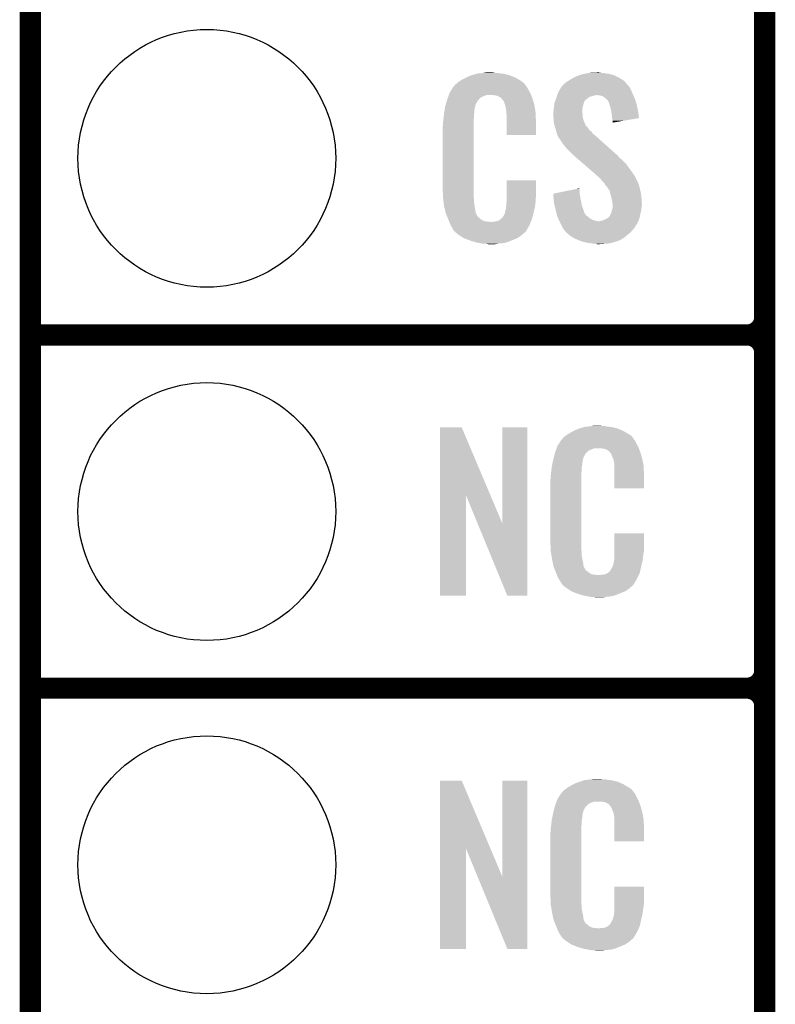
# Model space of a CAD drawing. Extents: x -1.3 to 24.2, y -3.9 to 39.2.
# Tile 4 of 21: x -1.3 to 4.1, y 6.6 to 13.7. Entities that reach past the tile are written whole.
import ezdxf

# ---------------------------------------------------------------- set-up
doc = ezdxf.new("R2010")
doc.units = 0
doc.layers.get('0').update_dxf_attribs({"linetype": 'CONTINUOUS'})
for name, color, linetype in [('GNSS_MAX_3_CLICK_V100_GKO', 9, 'CONTINUOUS'), ('GNSS_MAX_3_CLICK_V100_GTO', 11, 'CONTINUOUS'), ('GNSS_MAX_3_CLICK_V100_GTS', 8, 'CONTINUOUS')]:
    doc.layers.add(name, color=color, linetype=linetype)

# ---------------------------------------------------------------- blocks, each defined once
blk = doc.blocks.new('ROUND_22')
blk.add_circle((0, 0), 0.9271)

msp = doc.modelspace()

# ---------------------------------------------------------------- linework, layer by layer
at = {"layer": 'GNSS_MAX_3_CLICK_V100_GKO', "const_width": 0.1524}
msp.add_lwpolyline([(-1.27, -3.81), (-1.27, 36.83)], dxfattribs=at)
at = {"layer": 'GNSS_MAX_3_CLICK_V100_GTO', "const_width": 0.1524}
for points in [[(4.0132, -0.5588), (4.0132, 18.3388)], [(4.0132, 11.557), (4.0132, 13.843)], [(-1.27, 11.43), (3.8862, 11.43)], [(-1.27, 11.43), (3.8862, 11.43)], [(4.0132, 9.017), (4.0132, 11.303)], [(-1.27, 8.89), (3.8862, 8.89)], [(-1.27, 8.89), (3.8862, 8.89)], [(4.0132, 6.477), (4.0132, 8.763)]]:
    msp.add_lwpolyline(points, dxfattribs=at)
for points in [[(3.8862, 11.43, 0.4142136), (4.0132, 11.557)], [(4.0132, 11.303, 0.4142136), (3.8862, 11.43)], [(4.0132, 11.303, 0.4142136), (3.8862, 11.43)], [(3.8862, 8.89, 0.4142136), (4.0132, 9.017)], [(4.0132, 8.763, 0.4142136), (3.8862, 8.89)], [(4.0132, 8.763, 0.4142136), (3.8862, 8.89)]]:
    msp.add_lwpolyline(points, format="xyb", dxfattribs=at)
at = {"layer": 'GNSS_MAX_3_CLICK_V100_GTO'}
for points in [[(1.945642, 13.3096), (1.97612, 13.31214), (2.120902, 13.3096), (2.10058, 13.31214)], [(1.97612, 13.31214), (1.99136, 13.31468), (2.10058, 13.31214), (2.085342, 13.31468)], [(1.99136, 13.31468), (2.006602, 13.31722), (2.070102, 13.31468), (2.057402, 13.31722)], [(2.71018, 13.30706), (2.74066, 13.31214), (2.895602, 13.30706), (2.86004, 13.31214)], [(2.74066, 13.31214), (2.755902, 13.31468), (2.86004, 13.31214), (2.834638, 13.31468)], [(2.755902, 13.31468), (2.8067, 13.31722), (2.834638, 13.31468), (2.821942, 13.31722)], [(1.78816, 13.230862), (1.802674, 13.24356), (2.289264, 13.230862), (2.278382, 13.24356)], [(1.802674, 13.24356), (1.808482, 13.24864), (2.278382, 13.24356), (2.271272, 13.24864)], [(1.808482, 13.24864), (1.820458, 13.256262), (2.271272, 13.24864), (2.2606, 13.256262)], [(1.820458, 13.256262), (1.836422, 13.26642), (2.2606, 13.256262), (2.24367, 13.26642)], [(1.836422, 13.26642), (1.86182, 13.27912), (2.24367, 13.26642), (2.2225, 13.27912)], [(1.86182, 13.27912), (1.87198, 13.2842), (2.2225, 13.27912), (2.210164, 13.2842)], [(1.87198, 13.2842), (1.89484, 13.294362), (2.210164, 13.2842), (2.185486, 13.294362)], [(1.89484, 13.294362), (1.9033, 13.2969), (2.185486, 13.294362), (2.179322, 13.2969)], [(1.9033, 13.2969), (1.937172, 13.30706), (2.179322, 13.2969), (2.141222, 13.30706)], [(1.937172, 13.30706), (1.945642, 13.3096), (2.141222, 13.30706), (2.120902, 13.3096)], [(2.563916, 13.228316), (2.575564, 13.241022), (3.027682, 13.228316), (3.016036, 13.241022)], [(2.575564, 13.241022), (2.58064, 13.243562), (3.016036, 13.241022), (3.013708, 13.243562)], [(2.58064, 13.243562), (2.5908, 13.25118), (3.013708, 13.243562), (3.006726, 13.25118)], [(2.5908, 13.25118), (2.602988, 13.258798), (3.006726, 13.25118), (2.999742, 13.258798)], [(2.602988, 13.258798), (2.61112, 13.26388), (2.999742, 13.258798), (2.991484, 13.26388)], [(2.61112, 13.26388), (2.636522, 13.27912), (2.991484, 13.26388), (2.966718, 13.27912)], [(2.636522, 13.27912), (2.669542, 13.294362), (2.966718, 13.27912), (2.936236, 13.294362)], [(2.669542, 13.294362), (2.677664, 13.2969), (2.936236, 13.294362), (2.93116, 13.2969)], [(2.677664, 13.2969), (2.71018, 13.30706), (2.93116, 13.2969), (2.895602, 13.30706)], [(1.742838, 13.159738), (1.74752, 13.172442), (2.33172, 13.159738), (2.324792, 13.172442)], [(1.74752, 13.172442), (1.756484, 13.18768), (2.324792, 13.172442), (2.31648, 13.18768)], [(1.756484, 13.18768), (1.769934, 13.21054), (2.31648, 13.18768), (2.303782, 13.21054)], [(1.769934, 13.21054), (1.772926, 13.215622), (2.303782, 13.21054), (2.299972, 13.215622)], [(1.772926, 13.215622), (1.778002, 13.218164), (2.299972, 13.215622), (2.298064, 13.218164)], [(1.778002, 13.218164), (1.78003, 13.2207), (2.298064, 13.218164), (2.296162, 13.2207)], [(1.78003, 13.2207), (1.78409, 13.225776), (2.296162, 13.2207), (2.293622, 13.225776)], [(1.78409, 13.225776), (1.78816, 13.230862), (2.293622, 13.225776), (2.289264, 13.230862)], [(2.524578, 13.16482), (2.5273, 13.172442), (3.06324, 13.16482), (3.059776, 13.172442)], [(2.5273, 13.172442), (2.538136, 13.19276), (3.059776, 13.172442), (3.05054, 13.19276)], [(2.538136, 13.19276), (2.547622, 13.21054), (3.05054, 13.19276), (3.04165, 13.21054)], [(2.547622, 13.21054), (2.549946, 13.213076), (3.04165, 13.21054), (3.040382, 13.213076)], [(2.549946, 13.213076), (2.559262, 13.22324), (3.040382, 13.213076), (3.030222, 13.22324)], [(2.559262, 13.22324), (2.563916, 13.228316), (3.030222, 13.22324), (3.027682, 13.228316)], [(1.719832, 13.091158), (1.726688, 13.114018), (1.935478, 13.091158), (1.948178, 13.114018)], [(1.726688, 13.114018), (1.729738, 13.12418), (1.948178, 13.114018), (1.958338, 13.12418)], [(1.729738, 13.12418), (1.731608, 13.129256), (1.958338, 13.12418), (1.960878, 13.129256)], [(1.731608, 13.129256), (1.735352, 13.139418), (1.960878, 13.129256), (1.97358, 13.139418)], [(1.735352, 13.139418), (1.740966, 13.154658), (1.97358, 13.139418), (2.011676, 13.154658)], [(1.740966, 13.154658), (1.740968, 13.15466), (2.011676, 13.154658), (2.059938, 13.15466)], [(1.740968, 13.15466), (1.742838, 13.159738), (2.333534, 13.15466), (2.33172, 13.159738)], [(2.07772, 13.15212), (2.059938, 13.15466), (2.334442, 13.15212), (2.333534, 13.15466)], [(2.090418, 13.14958), (2.07772, 13.15212), (2.335348, 13.14958), (2.334442, 13.15212)], [(2.115814, 13.136882), (2.090418, 13.14958), (2.339884, 13.136882), (2.335348, 13.14958)], [(2.118358, 13.131804), (2.115814, 13.136882), (2.341696, 13.131804), (2.339884, 13.136882)], [(2.124894, 13.12418), (2.118358, 13.131804), (2.344418, 13.12418), (2.341696, 13.131804)], [(2.133598, 13.114022), (2.124894, 13.12418), (2.347406, 13.114022), (2.344418, 13.12418)], [(2.143758, 13.091162), (2.133598, 13.114022), (2.354132, 13.091162), (2.347406, 13.114022)], [(2.500338, 13.091162), (2.5019, 13.101318), (2.71018, 13.091162), (2.712718, 13.101318)], [(2.5019, 13.101318), (2.501902, 13.101322), (2.712718, 13.101318), (2.71272, 13.101322)], [(2.501902, 13.101322), (2.505528, 13.111478), (2.71272, 13.101322), (2.7178, 13.111478)], [(2.505528, 13.111478), (2.508248, 13.119096), (2.7178, 13.111478), (2.72288, 13.119096)], [(2.508248, 13.119096), (2.509154, 13.121634), (2.72288, 13.119096), (2.727946, 13.121634)], [(2.509154, 13.121634), (2.51006, 13.124168), (2.727946, 13.121634), (2.72796, 13.124168)], [(2.51006, 13.124168), (2.512784, 13.131798), (2.72796, 13.124168), (2.740658, 13.131798)], [(2.512784, 13.131798), (2.516412, 13.141958), (2.740658, 13.131798), (2.753358, 13.141958)], [(2.516412, 13.141958), (2.519134, 13.14958), (2.753358, 13.141958), (2.77876, 13.14958)], [(2.519134, 13.14958), (2.520042, 13.15212), (2.77876, 13.14958), (2.79146, 13.15212)], [(2.520042, 13.15212), (2.520948, 13.15466), (2.79146, 13.15212), (2.801618, 13.15466)], [(2.520948, 13.15466), (2.524578, 13.16482), (3.067596, 13.15466), (3.06324, 13.16482)], [(2.829558, 13.15212), (2.806698, 13.15466), (3.068684, 13.15212), (3.067596, 13.15466)], [(2.84734, 13.147042), (2.829558, 13.15212), (3.07086, 13.147042), (3.068684, 13.15212)], [(2.86258, 13.13688), (2.84734, 13.147042), (3.075216, 13.13688), (3.07086, 13.147042)], [(2.870202, 13.12926), (2.86258, 13.13688), (3.07848, 13.12926), (3.075216, 13.13688)], [(2.87274, 13.126722), (2.870202, 13.12926), (3.079326, 13.126722), (3.07848, 13.12926)], [(2.882896, 13.1191), (2.87274, 13.126722), (3.081868, 13.1191), (3.079326, 13.126722)], [(2.887978, 13.108944), (2.882896, 13.1191), (3.085252, 13.108944), (3.081868, 13.1191)], [(2.893054, 13.103866), (2.887978, 13.108944), (3.086946, 13.103866), (3.085252, 13.108944)], [(2.89306, 13.101322), (2.893054, 13.103866), (3.087794, 13.101322), (3.086946, 13.103866)], [(2.895602, 13.091158), (2.89306, 13.101322), (3.09118, 13.091158), (3.087794, 13.101322)], [(1.70688, 13.02512), (1.708482, 13.035278), (1.923288, 13.02512), (1.92532, 13.035278)], [(1.708482, 13.035278), (1.710488, 13.047978), (1.92532, 13.035278), (1.92532, 13.047978)], [(1.710488, 13.047978), (1.712092, 13.058138), (1.92532, 13.047978), (1.92786, 13.058138)], [(1.712092, 13.058138), (1.712894, 13.063218), (1.92786, 13.058138), (1.92786, 13.063218)], [(1.712894, 13.063218), (1.7145, 13.073382), (1.92786, 13.063218), (1.93063, 13.073382)], [(1.7145, 13.073382), (1.719832, 13.091158), (1.93063, 13.073382), (1.935478, 13.091158)], [(2.145794, 13.080998), (2.143758, 13.091162), (2.35712, 13.080998), (2.354132, 13.091162)], [(2.1463, 13.078462), (2.145794, 13.080998), (2.357502, 13.078462), (2.35712, 13.080998)], [(2.148838, 13.073384), (2.1463, 13.078462), (2.358264, 13.073384), (2.357502, 13.078462)], [(2.14884, 13.070842), (2.148838, 13.073384), (2.358644, 13.070842), (2.358264, 13.073384)], [(2.15138, 13.058138), (2.14884, 13.070842), (2.36055, 13.058138), (2.358644, 13.070842)], [(2.15392, 13.04036), (2.15138, 13.058138), (2.363216, 13.04036), (2.36055, 13.058138)], [(2.154702, 13.030198), (2.15392, 13.04036), (2.36474, 13.030198), (2.363216, 13.04036)], [(2.15646, 13.00734), (2.154702, 13.030198), (2.365694, 13.00734), (2.36474, 13.030198)], [(2.49174, 13.032742), (2.493644, 13.040358), (2.70002, 13.032742), (2.70002, 13.040358)], [(2.49174, 13.030198), (2.49174, 13.032742), (2.70002, 13.030198), (2.70002, 13.032742)], [(2.49174, 13.020038), (2.49174, 13.030198), (2.70256, 13.020038), (2.70002, 13.030198)], [(2.493644, 13.040358), (2.49428, 13.042902), (2.70002, 13.040358), (2.700336, 13.042902)], [(2.49428, 13.042902), (2.496056, 13.06068), (2.700336, 13.042902), (2.70256, 13.06068)], [(2.496056, 13.06068), (2.49682, 13.0683), (2.70256, 13.06068), (2.70383, 13.0683)], [(2.49682, 13.0683), (2.497992, 13.07592), (2.70383, 13.0683), (2.7051, 13.07592)], [(2.497992, 13.07592), (2.500338, 13.091162), (2.7051, 13.07592), (2.71018, 13.091162)], [(2.898142, 13.081), (2.895602, 13.091158), (3.09332, 13.081), (3.09118, 13.091158)], [(2.905758, 13.058142), (2.898142, 13.081), (3.098132, 13.058142), (3.09332, 13.081)], [(2.908166, 13.0429), (2.905758, 13.058142), (3.10134, 13.0429), (3.098132, 13.058142)], [(2.91338, 13.00988), (2.908166, 13.0429), (3.106046, 13.00988), (3.10134, 13.0429)], [(1.69926, 12.96162), (1.7018, 12.9794), (1.92024, 12.96162), (1.92024, 12.9794)], [(1.69926, 12.943842), (1.69926, 12.96162), (1.92024, 12.943842), (1.92024, 12.96162)], [(1.7018, 12.9794), (1.702082, 12.981938), (1.92024, 12.9794), (1.92024, 12.981938)], [(1.702082, 12.981938), (1.70434, 13.00226), (1.92024, 12.981938), (1.92278, 13.00226)], [(1.70434, 13.00226), (1.706596, 13.022578), (1.92278, 13.00226), (1.92278, 13.022578)], [(1.706596, 13.022578), (1.70688, 13.02512), (1.92278, 13.022578), (1.923288, 13.02512)], [(2.15646, 12.96924), (2.15646, 13.00734), (2.36728, 12.96924), (2.365694, 13.00734)], [(2.15646, 12.867662), (2.15646, 12.96924), (2.367258, 12.867662), (2.36728, 12.96924)], [(2.49283, 13.004798), (2.49174, 13.020038), (2.70256, 13.004798), (2.70256, 13.020038)], [(2.49428, 12.98448), (2.49283, 13.004798), (2.707642, 12.98448), (2.70256, 13.004798)], [(2.495062, 12.974318), (2.49428, 12.98448), (2.710182, 12.974318), (2.707642, 12.98448)], [(2.49682, 12.951462), (2.495062, 12.974318), (2.718976, 12.951462), (2.710182, 12.974318)], [(2.91592, 12.98956), (2.91338, 13.00988), (3.10894, 12.98956), (3.106046, 13.00988)], [(2.915922, 12.989556), (2.91592, 12.98956), (3.10894, 12.989556), (3.10894, 12.98956)], [(2.91846, 12.97178), (2.915922, 12.989556), (3.006302, 12.97178), (3.10894, 12.989556)], [(2.91846, 12.956566), (2.91846, 12.97178), (2.91846, 12.956566), (3.006302, 12.97178)], [(1.69672, 12.931142), (1.69926, 12.943842), (1.92024, 12.931142), (1.92024, 12.943842)], [(1.69672, 12.48156), (1.69672, 12.931142), (1.92024, 12.48156), (1.92024, 12.931142)], [(2.499592, 12.9413), (2.49682, 12.951462), (2.722884, 12.9413), (2.718976, 12.951462)], [(2.500286, 12.938756), (2.499592, 12.9413), (2.725422, 12.938756), (2.722884, 12.9413)], [(2.501672, 12.93368), (2.500286, 12.938756), (2.727962, 12.93368), (2.725422, 12.938756)], [(2.504442, 12.92352), (2.501672, 12.93368), (2.73812, 12.92352), (2.727962, 12.93368)], [(2.506138, 12.918436), (2.504442, 12.92352), (2.743202, 12.918436), (2.73812, 12.92352)], [(2.511214, 12.9032), (2.506138, 12.918436), (2.750824, 12.9032), (2.743202, 12.918436)], [(2.51206, 12.900658), (2.511214, 12.9032), (2.754636, 12.900658), (2.750824, 12.9032)], [(2.513966, 12.893038), (2.51206, 12.900658), (2.766062, 12.893038), (2.754636, 12.900658)], [(2.51714, 12.880342), (2.513966, 12.893038), (2.775132, 12.880342), (2.766062, 12.893038)], [(2.367258, 12.86764), (2.15646, 12.867662), (2.367258, 12.86764), (2.367258, 12.867662)], [(2.519174, 12.875258), (2.51714, 12.880342), (2.778762, 12.875258), (2.775132, 12.880342)], [(2.522218, 12.867642), (2.519174, 12.875258), (2.788918, 12.867642), (2.778762, 12.875258)], [(2.524126, 12.86002), (2.522218, 12.867642), (2.79908, 12.86002), (2.788918, 12.867642)], [(2.524758, 12.857486), (2.524126, 12.86002), (2.801902, 12.857486), (2.79908, 12.86002)], [(2.527298, 12.854942), (2.524758, 12.857486), (2.804734, 12.854942), (2.801902, 12.857486)], [(2.55778, 12.80922), (2.527298, 12.854942), (2.855632, 12.80922), (2.804734, 12.854942)], [(2.5781, 12.78382), (2.55778, 12.80922), (2.883908, 12.78382), (2.855632, 12.80922)], [(2.59334, 12.76604), (2.5781, 12.78382), (2.903702, 12.76604), (2.883908, 12.78382)], [(2.63398, 12.725398), (2.59334, 12.76604), (2.948944, 12.725398), (2.903702, 12.76604)], [(2.636914, 12.722856), (2.63398, 12.725398), (2.95402, 12.722856), (2.948944, 12.725398)], [(2.648632, 12.7127), (2.636914, 12.722856), (2.961642, 12.7127), (2.95402, 12.722856)], [(2.666218, 12.69746), (2.648632, 12.7127), (2.97688, 12.69746), (2.961642, 12.7127)], [(2.686734, 12.67968), (2.666218, 12.69746), (2.9972, 12.67968), (2.97688, 12.69746)], [(2.716042, 12.65428), (2.686734, 12.67968), (3.02006, 12.65428), (2.9972, 12.67968)], [(2.78052, 12.5984), (2.716042, 12.65428), (3.0607, 12.5984), (3.02006, 12.65428)], [(2.156464, 12.418058), (2.15648, 12.542498), (2.36728, 12.418058), (2.36728, 12.542498)], [(2.15648, 12.542498), (2.156482, 12.54252), (2.36728, 12.542498), (2.156482, 12.54252)], [(2.78638, 12.59332), (2.78052, 12.5984), (3.064088, 12.59332), (3.0607, 12.5984)], [(2.814958, 12.567918), (2.78638, 12.59332), (3.08102, 12.567918), (3.064088, 12.59332)], [(2.820674, 12.562838), (2.814958, 12.567918), (3.08356, 12.562838), (3.08102, 12.567918)], [(2.829244, 12.55522), (2.820674, 12.562838), (3.0861, 12.55522), (3.08356, 12.562838)], [(2.8321, 12.55268), (2.829244, 12.55522), (3.087372, 12.55268), (3.0861, 12.55522)], [(2.84734, 12.532362), (2.8321, 12.55268), (3.09753, 12.532362), (3.087372, 12.55268)], [(2.862578, 12.51712), (2.84734, 12.532362), (3.105152, 12.51712), (3.09753, 12.532362)], [(1.699072, 12.41806), (1.69672, 12.48156), (1.92024, 12.41806), (1.92024, 12.48156)], [(2.49176, 12.446004), (2.592044, 12.466318), (2.68224, 12.446004), (2.68224, 12.466318)], [(2.592044, 12.466318), (2.65474, 12.479018), (2.68224, 12.466318), (2.6797, 12.479018)], [(2.65474, 12.479018), (2.6797, 12.484074), (2.6797, 12.479018), (2.6797, 12.484074)], [(2.86385, 12.514578), (2.862578, 12.51712), (3.106422, 12.514578), (3.105152, 12.51712)], [(2.870198, 12.501886), (2.86385, 12.514578), (3.109884, 12.501886), (3.106422, 12.514578)], [(2.880356, 12.494262), (2.870198, 12.501886), (3.111962, 12.494262), (3.109884, 12.501886)], [(2.8829, 12.486644), (2.880356, 12.494262), (3.11404, 12.486644), (3.111962, 12.494262)], [(2.882904, 12.48664), (2.8829, 12.486644), (3.11404, 12.48664), (3.11404, 12.486644)], [(2.885438, 12.484102), (2.882904, 12.48664), (3.114626, 12.484102), (3.11404, 12.48664)], [(2.898138, 12.466324), (2.885438, 12.484102), (3.11873, 12.466324), (3.114626, 12.484102)], [(2.900962, 12.45362), (2.898138, 12.466324), (3.12166, 12.45362), (3.11873, 12.466324)], [(1.69926, 12.41298), (1.699072, 12.41806), (1.920966, 12.41298), (1.92024, 12.41806)], [(1.700918, 12.400278), (1.69926, 12.41298), (1.92278, 12.400278), (1.920966, 12.41298)], [(1.7039, 12.377418), (1.700918, 12.400278), (1.92278, 12.377418), (1.92278, 12.400278)], [(2.15646, 12.402818), (2.156464, 12.418058), (2.36474, 12.402818), (2.36728, 12.418058)], [(2.15646, 12.390122), (2.15646, 12.402818), (2.36474, 12.390122), (2.36474, 12.402818)], [(2.491964, 12.443458), (2.49176, 12.446004), (2.68224, 12.443458), (2.68224, 12.446004)], [(2.493988, 12.41806), (2.491964, 12.443458), (2.68732, 12.41806), (2.68224, 12.443458)], [(2.49682, 12.382502), (2.493988, 12.41806), (2.693788, 12.382502), (2.68732, 12.41806)], [(2.90322, 12.44346), (2.900962, 12.45362), (3.123016, 12.44346), (3.12166, 12.45362)], [(2.910206, 12.41552), (2.90322, 12.44346), (3.12674, 12.41552), (3.123016, 12.44346)], [(2.91338, 12.40282), (2.910206, 12.41552), (3.127534, 12.40282), (3.12674, 12.41552)], [(2.918038, 12.374882), (2.91338, 12.40282), (3.12928, 12.374882), (3.127534, 12.40282)], [(1.70688, 12.354562), (1.7039, 12.377418), (1.92639, 12.354562), (1.92278, 12.377418)], [(1.713232, 12.32916), (1.70688, 12.354562), (1.9304, 12.32916), (1.92639, 12.354562)], [(1.718946, 12.306298), (1.713232, 12.32916), (1.93548, 12.306298), (1.9304, 12.32916)], [(2.143762, 12.303762), (2.14884, 12.329162), (2.3495, 12.303762), (2.355476, 12.329162)], [(2.14884, 12.329162), (2.148842, 12.331704), (2.355476, 12.329162), (2.356074, 12.331704)], [(2.148842, 12.331704), (2.15138, 12.336784), (2.356074, 12.331704), (2.357268, 12.336784)], [(2.15138, 12.344402), (2.151888, 12.346942), (2.359062, 12.344402), (2.35966, 12.346942)], [(2.15138, 12.336784), (2.15138, 12.344402), (2.357268, 12.336784), (2.359062, 12.344402)], [(2.151888, 12.346942), (2.15392, 12.357102), (2.35966, 12.346942), (2.361014, 12.357102)], [(2.15392, 12.3698), (2.155824, 12.38504), (2.362706, 12.3698), (2.36474, 12.38504)], [(2.15392, 12.357102), (2.15392, 12.3698), (2.361014, 12.357102), (2.362706, 12.3698)], [(2.155824, 12.38504), (2.15646, 12.390122), (2.36474, 12.38504), (2.36474, 12.390122)], [(2.50144, 12.36218), (2.49682, 12.382502), (2.697482, 12.36218), (2.693788, 12.382502)], [(2.50779, 12.33424), (2.50144, 12.36218), (2.70764, 12.33424), (2.697482, 12.36218)], [(2.50952, 12.32662), (2.50779, 12.33424), (2.709928, 12.32662), (2.70764, 12.33424)], [(2.5142, 12.308838), (2.50952, 12.32662), (2.715264, 12.308838), (2.709928, 12.32662)], [(2.91084, 12.311382), (2.912958, 12.324082), (3.121378, 12.311382), (3.1242, 12.324082)], [(2.912958, 12.324082), (2.913382, 12.326622), (3.1242, 12.324082), (3.124516, 12.326622)], [(2.913382, 12.326622), (2.91846, 12.341864), (3.124516, 12.326622), (3.126422, 12.341864)], [(2.91846, 12.372342), (2.918038, 12.374882), (3.12928, 12.372342), (3.12928, 12.374882)], [(2.91846, 12.36218), (2.91846, 12.372342), (3.12928, 12.36218), (3.12928, 12.372342)], [(2.91846, 12.3444), (2.91846, 12.36218), (3.12674, 12.3444), (3.12928, 12.36218)], [(2.91846, 12.341864), (2.91846, 12.3444), (3.126422, 12.341864), (3.12674, 12.3444)], [(1.71958, 12.303762), (1.718946, 12.306298), (1.93675, 12.303762), (1.93548, 12.306298)], [(1.726902, 12.28598), (1.71958, 12.303762), (1.945642, 12.28598), (1.93675, 12.303762)], [(1.72795, 12.283436), (1.726902, 12.28598), (1.948182, 12.283436), (1.945642, 12.28598)], [(1.73004, 12.27836), (1.72795, 12.283436), (1.950724, 12.27836), (1.948182, 12.283436)], [(1.732132, 12.273278), (1.73004, 12.27836), (1.958342, 12.273278), (1.950724, 12.27836)], [(1.73527, 12.26566), (1.732132, 12.273278), (1.96596, 12.26566), (1.958342, 12.273278)], [(1.73736, 12.26058), (1.73527, 12.26566), (1.973582, 12.26058), (1.96596, 12.26566)], [(1.739314, 12.2555), (1.73736, 12.26058), (1.981202, 12.2555), (1.973582, 12.26058)], [(1.742246, 12.24788), (1.739314, 12.2555), (1.996444, 12.24788), (1.981202, 12.2555)], [(2.070102, 12.24534), (2.095502, 12.25042), (2.33157, 12.24534), (2.333662, 12.25042)], [(2.095502, 12.25042), (2.108194, 12.258038), (2.333662, 12.25042), (2.3368, 12.258038)], [(2.108194, 12.258038), (2.108202, 12.258042), (2.3368, 12.258038), (2.3368, 12.258042)], [(2.108202, 12.258042), (2.115826, 12.26566), (2.3368, 12.258042), (2.338916, 12.26566)], [(2.115826, 12.26566), (2.118366, 12.265674), (2.338916, 12.26566), (2.33892, 12.265674)], [(2.118366, 12.265674), (2.120902, 12.27074), (2.33892, 12.265674), (2.340328, 12.27074)], [(2.120902, 12.27074), (2.131062, 12.280902), (2.340328, 12.27074), (2.34315, 12.280902)], [(2.131062, 12.280902), (2.14376, 12.30376), (2.34315, 12.280902), (2.3495, 12.30376)], [(2.14376, 12.30376), (2.143762, 12.303762), (2.3495, 12.30376), (2.3495, 12.303762)], [(2.514868, 12.3063), (2.5142, 12.308838), (2.7178, 12.3063), (2.715264, 12.308838)], [(2.516872, 12.29868), (2.514868, 12.3063), (2.72288, 12.29868), (2.7178, 12.3063)], [(2.519546, 12.288518), (2.516872, 12.29868), (2.730502, 12.288518), (2.72288, 12.29868)], [(2.522218, 12.27836), (2.519546, 12.288518), (2.7432, 12.27836), (2.730502, 12.288518)], [(2.526962, 12.268198), (2.522218, 12.27836), (2.755902, 12.268198), (2.7432, 12.27836)], [(2.531702, 12.25804), (2.526962, 12.268198), (2.773682, 12.25804), (2.755902, 12.268198)], [(2.53526, 12.25042), (2.531702, 12.25804), (2.796542, 12.25042), (2.773682, 12.25804)], [(2.536444, 12.24788), (2.53526, 12.25042), (2.819402, 12.24788), (2.796542, 12.25042)], [(2.827022, 12.247882), (2.834642, 12.25042), (3.104726, 12.247882), (3.105572, 12.25042)], [(2.834642, 12.25042), (2.847342, 12.252962), (3.105572, 12.25042), (3.10642, 12.252962)], [(2.847342, 12.252962), (2.8702, 12.26312), (3.10642, 12.252962), (3.109804, 12.26312)], [(2.8702, 12.26312), (2.8829, 12.27074), (3.109804, 12.26312), (3.112344, 12.27074)], [(2.8829, 12.27074), (2.88967, 12.27582), (3.112344, 12.27074), (3.114038, 12.27582)], [(2.88967, 12.27582), (2.89306, 12.278362), (3.114038, 12.27582), (3.114546, 12.278362)], [(2.89306, 12.278362), (2.89814, 12.283444), (3.114546, 12.278362), (3.115562, 12.283444)], [(2.89814, 12.283444), (2.90068, 12.29106), (3.115562, 12.283444), (3.117086, 12.29106)], [(2.90068, 12.29106), (2.905758, 12.30122), (3.117086, 12.29106), (3.11912, 12.30122)], [(2.905758, 12.30122), (2.91084, 12.311382), (3.11912, 12.30122), (3.121378, 12.311382)], [(1.7442, 12.2428), (1.742246, 12.24788), (2.042162, 12.2428), (1.996444, 12.24788)], [(1.75006, 12.22756), (1.7442, 12.2428), (2.324248, 12.22756), (2.330524, 12.2428)], [(1.757118, 12.21486), (1.75006, 12.22756), (2.31902, 12.21486), (2.324248, 12.22756)], [(1.762762, 12.204698), (1.757118, 12.21486), (2.312922, 12.204698), (2.31902, 12.21486)], [(1.767838, 12.197084), (1.762762, 12.204698), (2.308354, 12.197084), (2.312922, 12.204698)], [(1.77038, 12.189464), (1.767838, 12.197084), (2.303782, 12.189464), (2.308354, 12.197084)], [(1.772914, 12.186926), (1.77038, 12.189464), (2.302258, 12.186926), (2.303782, 12.189464)], [(1.77292, 12.184386), (1.772914, 12.186926), (2.300734, 12.184386), (2.302258, 12.186926)], [(1.780544, 12.17676), (1.77292, 12.184386), (2.29616, 12.17676), (2.300734, 12.184386)], [(2.042162, 12.2428), (2.052322, 12.242802), (2.330524, 12.2428), (2.330526, 12.242802)], [(2.052322, 12.242802), (2.059944, 12.24534), (2.330526, 12.242802), (2.33157, 12.24534)], [(2.537632, 12.245338), (2.536444, 12.24788), (3.10388, 12.245338), (3.104726, 12.24788)], [(2.54, 12.24026), (2.537632, 12.245338), (3.100832, 12.24026), (3.10388, 12.245338)], [(2.550162, 12.219938), (2.54, 12.24026), (3.088638, 12.219938), (3.100832, 12.24026)], [(2.551432, 12.217396), (2.550162, 12.219938), (3.0861, 12.217396), (3.088638, 12.219938)], [(2.55524, 12.20978), (2.551432, 12.217396), (3.083558, 12.20978), (3.0861, 12.217396)], [(2.555242, 12.209778), (2.55524, 12.20978), (3.083558, 12.209778), (3.083558, 12.20978)], [(2.562296, 12.19708), (2.555242, 12.209778), (3.0734, 12.19708), (3.083558, 12.209778)], [(2.567938, 12.186922), (2.562296, 12.19708), (3.064934, 12.186922), (3.0734, 12.19708)], [(2.578098, 12.17676), (2.567938, 12.186922), (3.056466, 12.17676), (3.064934, 12.186922)], [(2.819402, 12.24788), (2.827022, 12.247882), (3.104726, 12.24788), (3.104726, 12.247882)], [(1.785624, 12.171678), (1.780544, 12.17676), (2.293616, 12.171678), (2.29616, 12.17676)], [(1.7907, 12.166598), (1.785624, 12.171678), (2.287266, 12.166598), (2.293616, 12.171678)], [(1.796626, 12.16152), (1.7907, 12.166598), (2.28092, 12.16152), (2.287266, 12.166598)], [(1.808478, 12.15136), (1.796626, 12.16152), (2.269068, 12.15136), (2.28092, 12.16152)], [(1.816608, 12.14628), (1.808478, 12.15136), (2.263142, 12.14628), (2.269068, 12.15136)], [(1.84506, 12.1285), (1.816608, 12.14628), (2.23774, 12.1285), (2.263142, 12.14628)], [(1.84912, 12.125962), (1.84506, 12.1285), (2.231818, 12.125962), (2.23774, 12.1285)], [(1.881776, 12.11326), (1.84912, 12.125962), (2.20218, 12.11326), (2.231818, 12.125962)], [(1.89484, 12.108178), (1.881776, 12.11326), (2.18911, 12.108178), (2.20218, 12.11326)], [(1.938018, 12.09548), (1.89484, 12.108178), (2.156458, 12.09548), (2.18911, 12.108178)], [(2.580638, 12.171684), (2.578098, 12.17676), (3.052236, 12.171684), (3.056466, 12.17676)], [(2.586572, 12.166598), (2.580638, 12.171684), (3.047998, 12.166598), (3.052236, 12.171684)], [(2.604348, 12.15136), (2.586572, 12.166598), (3.02768, 12.15136), (3.047998, 12.166598)], [(2.6162, 12.1412), (2.604348, 12.15136), (3.016068, 12.1412), (3.02768, 12.15136)], [(2.629536, 12.13358), (2.6162, 12.1412), (3.00736, 12.13358), (3.016068, 12.1412)], [(2.651758, 12.12088), (2.629536, 12.13358), (2.98831, 12.12088), (3.00736, 12.13358)], [(2.657934, 12.118338), (2.651758, 12.12088), (2.984498, 12.118338), (2.98831, 12.12088)], [(2.664102, 12.115798), (2.657934, 12.118338), (2.981954, 12.115798), (2.984498, 12.118338)], [(2.670266, 12.11326), (2.664102, 12.115798), (2.971798, 12.11326), (2.981954, 12.115798)], [(2.68878, 12.105638), (2.670266, 12.11326), (2.959098, 12.105638), (2.971798, 12.11326)], [(1.965114, 12.0904), (1.938018, 12.09548), (2.133598, 12.0904), (2.156458, 12.09548)], [(1.97866, 12.08786), (1.965114, 12.0904), (2.10566, 12.08786), (2.133598, 12.0904)], [(1.993898, 12.08532), (1.97866, 12.08786), (2.090418, 12.08532), (2.10566, 12.08786)], [(2.021838, 12.08278), (2.011678, 12.08532), (2.075178, 12.08278), (2.090418, 12.08532)], [(2.694938, 12.103102), (2.68878, 12.105638), (2.948952, 12.103102), (2.959098, 12.105638)], [(2.705106, 12.10056), (2.694938, 12.103102), (2.938782, 12.10056), (2.948952, 12.103102)], [(2.73558, 12.09294), (2.705106, 12.10056), (2.915918, 12.09294), (2.938782, 12.10056)], [(2.77114, 12.08786), (2.73558, 12.09294), (2.89052, 12.08786), (2.915918, 12.09294)], [(2.786378, 12.08532), (2.77114, 12.08786), (2.86004, 12.08532), (2.89052, 12.08786)], [(2.809238, 12.082782), (2.801616, 12.08532), (2.827046, 12.082782), (2.86004, 12.08532)], [(2.827022, 12.08278), (2.809238, 12.082782), (2.827022, 12.08278), (2.827046, 12.082782)], [(1.676412, 10.276728), (1.67642, 10.764506), (2.040148, 10.276728), (1.833884, 10.764506)], [(1.67642, 10.764506), (1.676422, 10.76452), (1.833884, 10.764506), (1.676422, 10.76452)], [(2.12598, 10.073748), (2.126, 10.764498), (2.306306, 10.073748), (2.30632, 10.764498)], [(2.126, 10.764498), (2.126002, 10.76452), (2.30632, 10.764498), (2.126002, 10.76452)], [(2.679698, 10.7569), (2.69494, 10.76198), (2.956562, 10.7569), (2.936242, 10.76198)], [(2.69494, 10.76198), (2.711874, 10.76706), (2.936242, 10.76198), (2.91592, 10.76706)], [(2.711874, 10.76706), (2.720342, 10.7696), (2.91592, 10.76706), (2.8956, 10.7696)], [(2.720342, 10.7696), (2.75082, 10.77214), (2.8956, 10.7696), (2.87528, 10.77214)], [(2.75082, 10.77214), (2.76606, 10.77468), (2.87528, 10.77214), (2.860042, 10.77468)], [(2.76606, 10.77468), (2.781302, 10.77722), (2.844802, 10.77468), (2.834642, 10.77722)], [(2.562864, 10.690862), (2.579186, 10.703558), (3.06469, 10.690862), (3.055622, 10.703558)], [(2.579186, 10.703558), (2.58572, 10.70864), (3.055622, 10.703558), (3.047492, 10.70864)], [(2.58572, 10.70864), (2.597694, 10.71626), (3.047492, 10.70864), (3.0353, 10.71626)], [(2.597694, 10.71626), (2.61366, 10.726418), (3.0353, 10.71626), (3.01837, 10.726418)], [(2.61366, 10.726418), (2.637246, 10.73912), (3.01837, 10.726418), (2.9972, 10.73912)], [(2.637246, 10.73912), (2.64668, 10.7442), (2.9972, 10.73912), (2.98559, 10.7442)], [(2.64668, 10.7442), (2.672078, 10.75436), (2.98559, 10.7442), (2.962368, 10.75436)], [(2.672078, 10.75436), (2.679698, 10.7569), (2.962368, 10.75436), (2.956562, 10.7569)], [(2.517774, 10.619738), (2.522222, 10.632442), (3.10642, 10.619738), (3.099492, 10.632442)], [(2.522222, 10.632442), (2.532082, 10.64768), (3.099492, 10.632442), (3.09118, 10.64768)], [(2.532082, 10.64768), (2.546874, 10.670536), (3.09118, 10.64768), (3.081022, 10.670536)], [(2.546874, 10.670536), (2.550166, 10.675622), (3.081022, 10.670536), (3.07594, 10.675622)], [(2.550166, 10.675622), (2.555242, 10.678166), (3.07594, 10.675622), (3.073396, 10.678166)], [(2.555242, 10.678166), (2.556762, 10.6807), (3.073396, 10.678166), (3.070862, 10.6807)], [(2.556762, 10.6807), (2.55981, 10.685778), (3.070862, 10.6807), (3.06832, 10.685778)], [(2.55981, 10.685778), (2.562864, 10.690862), (3.06832, 10.685778), (3.06469, 10.690862)], [(2.49174, 10.53338), (2.496418, 10.551158), (2.70533, 10.53338), (2.710178, 10.551158)], [(2.496418, 10.551158), (2.502434, 10.574018), (2.710178, 10.551158), (2.722878, 10.574018)], [(2.502434, 10.574018), (2.50444, 10.58164), (2.722878, 10.574018), (2.7305, 10.58164)], [(2.50444, 10.58164), (2.510662, 10.599416), (2.7305, 10.58164), (2.74828, 10.599416)], [(2.510662, 10.599416), (2.515996, 10.614658), (2.74828, 10.599416), (2.786376, 10.614658)], [(2.515996, 10.61466), (2.517774, 10.619738), (3.108234, 10.61466), (3.10642, 10.619738)], [(2.515996, 10.614658), (2.515996, 10.61466), (2.786376, 10.614658), (2.834638, 10.61466)], [(2.85242, 10.61212), (2.834638, 10.61466), (3.109142, 10.61212), (3.108234, 10.61466)], [(2.867658, 10.60958), (2.85242, 10.61212), (3.110048, 10.60958), (3.109142, 10.61212)], [(2.875278, 10.604502), (2.867658, 10.60958), (3.111862, 10.604502), (3.110048, 10.60958)], [(2.890516, 10.596882), (2.875278, 10.604502), (3.114584, 10.596882), (3.111862, 10.604502)], [(2.895598, 10.591802), (2.890516, 10.596882), (3.116398, 10.591802), (3.114584, 10.596882)], [(2.901044, 10.58418), (2.895598, 10.591802), (3.119118, 10.58418), (3.116398, 10.591802)], [(2.908298, 10.574022), (2.901044, 10.58418), (3.122108, 10.574022), (3.119118, 10.58418)], [(2.91846, 10.55116), (2.908298, 10.574022), (3.128832, 10.55116), (3.122108, 10.574022)], [(2.922524, 10.541002), (2.91846, 10.55116), (3.13182, 10.541002), (3.128832, 10.55116)], [(2.47904, 10.46226), (2.481296, 10.482578), (2.69748, 10.46226), (2.69748, 10.482578)], [(2.481296, 10.482578), (2.48158, 10.485118), (2.69748, 10.482578), (2.697988, 10.485118)], [(2.48158, 10.485118), (2.483718, 10.495278), (2.697988, 10.485118), (2.70002, 10.495278)], [(2.483718, 10.495278), (2.486392, 10.507978), (2.70002, 10.495278), (2.70002, 10.507978)], [(2.486392, 10.507978), (2.48853, 10.518138), (2.70002, 10.507978), (2.70256, 10.518138)], [(2.48853, 10.518138), (2.4896, 10.523218), (2.70256, 10.518138), (2.70256, 10.523218)], [(2.4896, 10.523218), (2.49174, 10.53338), (2.70256, 10.523218), (2.70533, 10.53338)], [(2.92354, 10.53846), (2.922524, 10.541002), (3.13233, 10.53846), (3.13182, 10.541002)], [(2.926078, 10.533384), (2.92354, 10.53846), (3.133344, 10.533384), (3.13233, 10.53846)], [(2.92608, 10.530842), (2.926078, 10.533384), (3.133852, 10.530842), (3.133344, 10.533384)], [(2.92862, 10.518138), (2.92608, 10.530842), (3.136394, 10.518138), (3.133852, 10.530842)], [(2.93116, 10.50036), (2.92862, 10.518138), (3.139948, 10.50036), (3.136394, 10.518138)], [(2.93116, 10.490198), (2.93116, 10.50036), (3.14198, 10.490198), (3.139948, 10.50036)], [(2.93116, 10.42924), (2.93116, 10.490198), (3.14452, 10.42924), (3.14198, 10.490198)], [(2.47396, 10.42162), (2.4765, 10.4394), (2.69494, 10.42162), (2.69494, 10.4394)], [(2.47396, 10.403842), (2.47396, 10.42162), (2.69494, 10.403842), (2.69494, 10.42162)], [(2.4765, 10.4394), (2.476782, 10.441938), (2.69494, 10.4394), (2.69494, 10.441938)], [(2.476782, 10.441938), (2.47904, 10.46226), (2.69494, 10.441938), (2.69748, 10.46226)], [(2.93116, 10.327662), (2.93116, 10.42924), (3.144498, 10.327662), (3.14452, 10.42924)], [(2.47142, 10.391142), (2.47396, 10.403842), (2.69494, 10.391142), (2.69494, 10.403842)], [(2.47142, 9.94156), (2.47142, 10.391142), (2.69494, 9.94156), (2.69494, 10.391142)], [(1.6764, 9.555502), (1.676412, 10.276728), (1.864338, 9.555502), (1.86436, 10.276728)], [(1.947996, 10.073748), (1.86436, 10.276728), (2.12598, 10.073748), (2.040148, 10.276728)], [(3.144498, 10.32764), (2.93116, 10.327662), (3.144498, 10.32764), (3.144498, 10.327662)], [(2.161536, 9.555494), (1.947996, 10.073748), (2.306298, 9.555494), (2.306306, 10.073748)], [(2.931166, 9.878058), (2.93118, 10.002498), (3.14452, 9.878058), (3.14452, 10.002498)], [(2.93118, 10.002498), (2.931182, 10.00252), (3.14452, 10.002498), (2.931182, 10.00252)], [(2.473772, 9.87806), (2.47142, 9.94156), (2.69494, 9.87806), (2.69494, 9.94156)], [(2.47396, 9.872982), (2.473772, 9.87806), (2.695666, 9.872982), (2.69494, 9.87806)], [(2.47617, 9.860278), (2.47396, 9.872982), (2.69748, 9.860278), (2.695666, 9.872982)], [(2.480146, 9.837418), (2.47617, 9.860278), (2.69748, 9.837418), (2.69748, 9.860278)], [(2.93116, 9.817102), (2.931162, 9.84504), (3.135714, 9.817102), (3.13944, 9.84504)], [(2.931162, 9.84504), (2.931164, 9.86282), (3.13944, 9.84504), (3.14198, 9.86282)], [(2.931164, 9.86282), (2.931166, 9.878058), (3.14198, 9.86282), (3.14452, 9.878058)], [(2.48412, 9.81456), (2.480146, 9.837418), (2.702294, 9.81456), (2.69748, 9.837418)], [(2.489202, 9.78916), (2.48412, 9.81456), (2.70764, 9.78916), (2.702294, 9.81456)], [(2.493774, 9.766298), (2.489202, 9.78916), (2.710182, 9.766298), (2.70764, 9.78916)], [(2.918462, 9.763762), (2.92608, 9.789162), (3.1242, 9.763762), (3.130176, 9.789162)], [(2.92608, 9.789162), (2.926082, 9.791704), (3.130176, 9.789162), (3.130774, 9.791704)], [(2.926082, 9.791704), (2.92862, 9.796784), (3.130774, 9.791704), (3.131968, 9.796784)], [(2.92862, 9.804402), (2.929128, 9.806942), (3.133762, 9.804402), (3.13436, 9.806942)], [(2.92862, 9.796784), (2.92862, 9.804402), (3.131968, 9.796784), (3.133762, 9.804402)], [(2.929128, 9.806942), (2.93116, 9.817102), (3.13436, 9.806942), (3.135714, 9.817102)], [(2.49428, 9.763762), (2.493774, 9.766298), (2.711452, 9.763762), (2.710182, 9.766298)], [(2.501602, 9.74598), (2.49428, 9.763762), (2.720342, 9.74598), (2.711452, 9.763762)], [(2.50265, 9.743436), (2.501602, 9.74598), (2.722882, 9.743436), (2.720342, 9.74598)], [(2.50474, 9.73836), (2.50265, 9.743436), (2.725424, 9.73836), (2.722882, 9.743436)], [(2.506832, 9.73328), (2.50474, 9.73836), (2.73304, 9.73328), (2.725424, 9.73836)], [(2.50997, 9.72566), (2.506832, 9.73328), (2.7432, 9.72566), (2.73304, 9.73328)], [(2.51206, 9.72058), (2.50997, 9.72566), (2.749552, 9.72058), (2.7432, 9.72566)], [(2.514014, 9.7155), (2.51206, 9.72058), (2.755902, 9.7155), (2.749552, 9.72058)], [(2.516946, 9.70788), (2.514014, 9.7155), (2.773684, 9.70788), (2.755902, 9.7155)], [(2.517922, 9.70534), (2.516946, 9.70788), (2.794, 9.70534), (2.773684, 9.70788)], [(2.5189, 9.7028), (2.517922, 9.70534), (2.816862, 9.7028), (2.794, 9.70534)], [(2.52476, 9.68756), (2.5189, 9.7028), (3.099696, 9.68756), (3.106866, 9.7028)], [(2.816862, 9.7028), (2.827022, 9.702802), (3.106866, 9.7028), (3.106868, 9.702802)], [(2.827022, 9.702802), (2.834644, 9.70534), (3.106868, 9.702802), (3.108062, 9.70534)], [(2.844802, 9.70534), (2.870202, 9.71042), (3.108062, 9.70534), (3.110452, 9.71042)], [(2.870202, 9.71042), (2.882896, 9.718038), (3.110452, 9.71042), (3.114038, 9.718038)], [(2.882896, 9.718038), (2.8829, 9.71804), (3.114038, 9.718038), (3.114038, 9.71804)], [(2.8829, 9.71804), (2.893064, 9.72566), (3.114038, 9.71804), (3.115732, 9.72566)], [(2.893064, 9.72566), (2.895606, 9.725674), (3.115732, 9.72566), (3.115734, 9.725674)], [(2.895606, 9.725674), (2.898142, 9.73074), (3.115734, 9.725674), (3.11686, 9.73074)], [(2.898142, 9.73074), (2.905762, 9.7409), (3.11686, 9.73074), (3.119118, 9.7409)], [(2.905762, 9.7409), (2.91846, 9.76376), (3.119118, 9.7409), (3.1242, 9.76376)], [(2.91846, 9.76376), (2.918462, 9.763762), (3.1242, 9.76376), (3.1242, 9.763762)], [(2.531818, 9.67486), (2.52476, 9.68756), (3.09372, 9.67486), (3.099696, 9.68756)], [(2.537462, 9.664698), (2.531818, 9.67486), (3.087622, 9.664698), (3.09372, 9.67486)], [(2.54762, 9.64946), (2.537462, 9.664698), (3.07848, 9.64946), (3.087622, 9.664698)], [(2.550154, 9.646926), (2.54762, 9.64946), (3.076958, 9.646926), (3.07848, 9.64946)], [(2.55016, 9.644386), (2.550154, 9.646926), (3.075434, 9.644386), (3.076958, 9.646926)], [(2.556694, 9.63676), (2.55016, 9.644386), (3.07086, 9.63676), (3.075434, 9.644386)], [(2.561048, 9.631678), (2.556694, 9.63676), (3.068316, 9.631678), (3.07086, 9.63676)], [(2.565398, 9.6266), (2.561048, 9.631678), (3.061968, 9.6266), (3.068316, 9.631678)], [(2.572172, 9.62152), (2.565398, 9.6266), (3.05562, 9.62152), (3.061968, 9.6266)], [(2.58572, 9.61136), (2.572172, 9.62152), (3.043768, 9.61136), (3.05562, 9.62152)], [(2.593342, 9.60628), (2.58572, 9.61136), (3.037842, 9.60628), (3.043768, 9.61136)], [(2.620012, 9.5885), (2.593342, 9.60628), (3.01244, 9.5885), (3.037842, 9.60628)], [(2.623818, 9.585962), (2.620012, 9.5885), (3.006518, 9.585962), (3.01244, 9.5885)], [(2.656476, 9.57326), (2.623818, 9.585962), (2.97688, 9.57326), (3.006518, 9.585962)], [(2.66954, 9.568178), (2.656476, 9.57326), (2.96381, 9.568178), (2.97688, 9.57326)], [(2.712718, 9.55548), (2.66954, 9.568178), (2.931158, 9.55548), (2.96381, 9.568178)], [(1.864338, 9.55548), (1.6764, 9.555502), (1.864338, 9.55548), (1.864338, 9.555502)], [(2.306298, 9.55548), (2.161536, 9.555494), (2.306298, 9.55548), (2.306298, 9.555494)], [(2.739814, 9.5504), (2.712718, 9.55548), (2.908298, 9.5504), (2.931158, 9.55548)], [(2.75336, 9.54786), (2.739814, 9.5504), (2.88036, 9.54786), (2.908298, 9.5504)], [(2.77114, 9.54532), (2.75336, 9.54786), (2.865118, 9.54532), (2.88036, 9.54786)], [(2.799078, 9.54278), (2.786378, 9.54532), (2.849878, 9.54278), (2.865118, 9.54532)], [(1.676412, 7.736728), (1.67642, 8.224506), (2.040148, 7.736728), (1.833884, 8.224506)], [(1.67642, 8.224506), (1.676422, 8.22452), (1.833884, 8.224506), (1.676422, 8.22452)], [(2.12598, 7.533748), (2.126, 8.224498), (2.306306, 7.533748), (2.30632, 8.224498)], [(2.126, 8.224498), (2.126002, 8.22452), (2.30632, 8.224498), (2.126002, 8.22452)], [(2.64668, 8.2042), (2.672078, 8.21436), (2.98559, 8.2042), (2.962368, 8.21436)], [(2.672078, 8.21436), (2.679698, 8.2169), (2.962368, 8.21436), (2.956562, 8.2169)], [(2.679698, 8.2169), (2.69494, 8.22198), (2.956562, 8.2169), (2.936242, 8.22198)], [(2.69494, 8.22198), (2.711874, 8.22706), (2.936242, 8.22198), (2.91592, 8.22706)], [(2.711874, 8.22706), (2.720342, 8.2296), (2.91592, 8.22706), (2.8956, 8.2296)], [(2.720342, 8.2296), (2.75082, 8.23214), (2.8956, 8.2296), (2.87528, 8.23214)], [(2.75082, 8.23214), (2.76606, 8.23468), (2.87528, 8.23214), (2.860042, 8.23468)], [(2.76606, 8.23468), (2.781302, 8.23722), (2.844802, 8.23468), (2.834642, 8.23722)], [(2.556762, 8.1407), (2.55981, 8.145778), (3.070862, 8.1407), (3.06832, 8.145778)], [(2.55981, 8.145778), (2.562864, 8.150862), (3.06832, 8.145778), (3.06469, 8.150862)], [(2.562864, 8.150862), (2.579186, 8.163558), (3.06469, 8.150862), (3.055622, 8.163558)], [(2.579186, 8.163558), (2.58572, 8.16864), (3.055622, 8.163558), (3.047492, 8.16864)], [(2.58572, 8.16864), (2.597694, 8.17626), (3.047492, 8.16864), (3.0353, 8.17626)], [(2.597694, 8.17626), (2.61366, 8.186418), (3.0353, 8.17626), (3.01837, 8.186418)], [(2.61366, 8.186418), (2.637246, 8.19912), (3.01837, 8.186418), (2.9972, 8.19912)], [(2.637246, 8.19912), (2.64668, 8.2042), (2.9972, 8.19912), (2.98559, 8.2042)], [(2.510054, 8.059416), (2.51567, 8.074658), (2.74828, 8.059416), (2.786376, 8.074658)], [(2.51567, 8.07466), (2.51754, 8.079738), (3.108234, 8.07466), (3.10642, 8.079738)], [(2.51567, 8.074658), (2.51567, 8.07466), (2.786376, 8.074658), (2.834638, 8.07466)], [(2.51754, 8.079738), (2.522222, 8.092442), (3.10642, 8.079738), (3.099492, 8.092442)], [(2.522222, 8.092442), (2.532082, 8.10768), (3.099492, 8.092442), (3.09118, 8.10768)], [(2.532082, 8.10768), (2.546874, 8.130536), (3.09118, 8.10768), (3.081022, 8.130536)], [(2.546874, 8.130536), (2.550166, 8.135622), (3.081022, 8.130536), (3.07594, 8.135622)], [(2.550166, 8.135622), (2.555242, 8.138166), (3.07594, 8.135622), (3.073396, 8.138166)], [(2.555242, 8.138166), (2.556762, 8.1407), (3.073396, 8.138166), (3.070862, 8.1407)], [(2.85242, 8.07212), (2.834638, 8.07466), (3.109142, 8.07212), (3.108234, 8.07466)], [(2.867658, 8.06958), (2.85242, 8.07212), (3.110048, 8.06958), (3.109142, 8.07212)], [(2.49174, 7.99338), (2.496184, 8.011158), (2.70533, 7.99338), (2.710178, 8.011158)], [(2.496184, 8.011158), (2.5019, 8.034018), (2.710178, 8.011158), (2.722878, 8.034018)], [(2.5019, 8.034018), (2.504442, 8.04418), (2.722878, 8.034018), (2.73304, 8.04418)], [(2.504442, 8.04418), (2.510054, 8.059416), (2.73304, 8.04418), (2.74828, 8.059416)], [(2.875278, 8.064502), (2.867658, 8.06958), (3.111862, 8.064502), (3.110048, 8.06958)], [(2.890516, 8.056882), (2.875278, 8.064502), (3.114584, 8.056882), (3.111862, 8.064502)], [(2.895598, 8.051802), (2.890516, 8.056882), (3.116398, 8.051802), (3.114584, 8.056882)], [(2.901044, 8.04418), (2.895598, 8.051802), (3.119118, 8.04418), (3.116398, 8.051802)], [(2.908298, 8.034022), (2.901044, 8.04418), (3.122108, 8.034022), (3.119118, 8.04418)], [(2.91846, 8.01116), (2.908298, 8.034022), (3.128832, 8.01116), (3.122108, 8.034022)], [(2.922524, 8.001002), (2.91846, 8.01116), (3.13182, 8.001002), (3.128832, 8.01116)], [(2.92354, 7.99846), (2.922524, 8.001002), (3.132306, 7.99846), (3.13182, 8.001002)], [(2.47904, 7.92226), (2.481296, 7.942578), (2.69748, 7.92226), (2.69748, 7.942578)], [(2.481296, 7.942578), (2.48158, 7.945118), (2.69748, 7.942578), (2.697988, 7.945118)], [(2.48158, 7.945118), (2.483718, 7.955278), (2.697988, 7.945118), (2.70002, 7.955278)], [(2.483718, 7.955278), (2.486392, 7.967978), (2.70002, 7.955278), (2.70002, 7.967978)], [(2.486392, 7.967978), (2.48853, 7.978138), (2.70002, 7.967978), (2.70256, 7.978138)], [(2.48853, 7.978138), (2.4896, 7.983218), (2.70256, 7.978138), (2.70256, 7.983218)], [(2.4896, 7.983218), (2.49174, 7.99338), (2.70256, 7.983218), (2.70533, 7.99338)], [(2.926078, 7.993384), (2.92354, 7.99846), (3.133272, 7.993384), (3.132306, 7.99846)], [(2.92608, 7.990842), (2.926078, 7.993384), (3.133756, 7.990842), (3.133272, 7.993384)], [(2.92862, 7.978138), (2.92608, 7.990842), (3.136176, 7.978138), (3.133756, 7.990842)], [(2.93116, 7.96036), (2.92862, 7.978138), (3.139562, 7.96036), (3.136176, 7.978138)], [(2.93116, 7.947658), (2.93116, 7.96036), (3.14198, 7.947658), (3.139562, 7.96036)], [(2.93116, 7.88924), (2.93116, 7.947658), (3.14452, 7.88924), (3.14198, 7.947658)], [(2.47142, 7.851142), (2.47396, 7.863842), (2.69494, 7.851142), (2.69494, 7.863842)], [(2.47396, 7.88162), (2.4765, 7.8994), (2.69494, 7.88162), (2.69494, 7.8994)], [(2.47396, 7.863842), (2.47396, 7.88162), (2.69494, 7.863842), (2.69494, 7.88162)], [(2.4765, 7.8994), (2.476782, 7.901938), (2.69494, 7.8994), (2.69494, 7.901938)], [(2.476782, 7.901938), (2.47904, 7.92226), (2.69494, 7.901938), (2.69748, 7.92226)], [(2.93116, 7.787662), (2.93116, 7.88924), (3.144498, 7.787662), (3.14452, 7.88924)], [(2.47142, 7.40156), (2.47142, 7.851142), (2.69494, 7.40156), (2.69494, 7.851142)], [(1.6764, 7.015502), (1.676412, 7.736728), (1.864338, 7.015502), (1.86436, 7.736728)], [(1.947996, 7.533748), (1.86436, 7.736728), (2.12598, 7.533748), (2.040148, 7.736728)], [(3.144498, 7.78764), (2.93116, 7.787662), (3.144498, 7.78764), (3.144498, 7.787662)], [(2.161536, 7.015494), (1.947996, 7.533748), (2.306298, 7.015494), (2.306306, 7.533748)], [(2.931166, 7.338058), (2.93118, 7.462498), (3.14452, 7.338058), (3.14452, 7.462498)], [(2.93118, 7.462498), (2.931182, 7.46252), (3.14452, 7.462498), (2.931182, 7.46252)], [(2.473772, 7.33806), (2.47142, 7.40156), (2.69494, 7.33806), (2.69494, 7.40156)], [(2.47396, 7.332982), (2.473772, 7.33806), (2.695666, 7.332982), (2.69494, 7.33806)], [(2.47617, 7.320278), (2.47396, 7.332982), (2.69748, 7.320278), (2.695666, 7.332982)], [(2.480146, 7.297418), (2.47617, 7.320278), (2.69748, 7.297418), (2.69748, 7.320278)], [(2.48412, 7.27456), (2.480146, 7.297418), (2.702294, 7.27456), (2.69748, 7.297418)], [(2.93116, 7.277102), (2.931162, 7.30504), (3.135714, 7.277102), (3.13944, 7.30504)], [(2.931162, 7.30504), (2.931164, 7.32282), (3.13944, 7.30504), (3.14198, 7.32282)], [(2.931164, 7.32282), (2.931166, 7.338058), (3.14198, 7.32282), (3.14452, 7.338058)], [(2.489202, 7.24916), (2.48412, 7.27456), (2.70764, 7.24916), (2.702294, 7.27456)], [(2.493774, 7.226298), (2.489202, 7.24916), (2.710182, 7.226298), (2.70764, 7.24916)], [(2.49428, 7.223762), (2.493774, 7.226298), (2.711452, 7.223762), (2.710182, 7.226298)], [(2.501602, 7.20598), (2.49428, 7.223762), (2.720342, 7.20598), (2.711452, 7.223762)], [(2.905762, 7.2009), (2.91846, 7.22376), (3.119118, 7.2009), (3.1242, 7.22376)], [(2.91846, 7.22376), (2.918462, 7.223762), (3.1242, 7.22376), (3.1242, 7.223762)], [(2.918462, 7.223762), (2.92608, 7.249162), (3.1242, 7.223762), (3.130176, 7.249162)], [(2.92608, 7.249162), (2.926082, 7.251704), (3.130176, 7.249162), (3.130774, 7.251704)], [(2.926082, 7.251704), (2.92862, 7.256784), (3.130774, 7.251704), (3.131968, 7.256784)], [(2.92862, 7.264402), (2.929128, 7.266942), (3.133762, 7.264402), (3.13436, 7.266942)], [(2.92862, 7.256784), (2.92862, 7.264402), (3.131968, 7.256784), (3.133762, 7.264402)], [(2.929128, 7.266942), (2.93116, 7.277102), (3.13436, 7.266942), (3.135714, 7.277102)], [(2.50265, 7.203436), (2.501602, 7.20598), (2.722882, 7.203436), (2.720342, 7.20598)], [(2.50474, 7.19836), (2.50265, 7.203436), (2.725424, 7.19836), (2.722882, 7.203436)], [(2.506832, 7.19328), (2.50474, 7.19836), (2.73304, 7.19328), (2.725424, 7.19836)], [(2.50997, 7.18566), (2.506832, 7.19328), (2.7432, 7.18566), (2.73304, 7.19328)], [(2.51206, 7.18058), (2.50997, 7.18566), (2.749552, 7.18058), (2.7432, 7.18566)], [(2.514014, 7.1755), (2.51206, 7.18058), (2.755902, 7.1755), (2.749552, 7.18058)], [(2.516946, 7.16788), (2.514014, 7.1755), (2.773684, 7.16788), (2.755902, 7.1755)], [(2.517922, 7.16534), (2.516946, 7.16788), (2.794, 7.16534), (2.773684, 7.16788)], [(2.5189, 7.1628), (2.517922, 7.16534), (2.816862, 7.1628), (2.794, 7.16534)], [(2.52476, 7.14756), (2.5189, 7.1628), (3.099696, 7.14756), (3.106866, 7.1628)], [(2.816862, 7.1628), (2.827022, 7.162802), (3.106866, 7.1628), (3.106868, 7.162802)], [(2.827022, 7.162802), (2.834644, 7.16534), (3.106868, 7.162802), (3.108062, 7.16534)], [(2.844802, 7.16534), (2.870202, 7.17042), (3.108062, 7.16534), (3.110452, 7.17042)], [(2.870202, 7.17042), (2.882896, 7.178038), (3.110452, 7.17042), (3.114038, 7.178038)], [(2.882896, 7.178038), (2.8829, 7.17804), (3.114038, 7.178038), (3.114038, 7.17804)], [(2.8829, 7.17804), (2.893064, 7.18566), (3.114038, 7.17804), (3.115732, 7.18566)], [(2.893064, 7.18566), (2.895606, 7.185674), (3.115732, 7.18566), (3.115734, 7.185674)], [(2.895606, 7.185674), (2.898142, 7.19074), (3.115734, 7.185674), (3.11686, 7.19074)], [(2.898142, 7.19074), (2.905762, 7.2009), (3.11686, 7.19074), (3.119118, 7.2009)], [(2.531818, 7.13486), (2.52476, 7.14756), (3.09372, 7.13486), (3.099696, 7.14756)], [(2.537462, 7.124698), (2.531818, 7.13486), (3.087622, 7.124698), (3.09372, 7.13486)], [(2.54762, 7.10946), (2.537462, 7.124698), (3.07848, 7.10946), (3.087622, 7.124698)], [(2.550154, 7.106926), (2.54762, 7.10946), (3.076958, 7.106926), (3.07848, 7.10946)], [(2.55016, 7.104386), (2.550154, 7.106926), (3.075434, 7.104386), (3.076958, 7.106926)], [(2.556694, 7.09676), (2.55016, 7.104386), (3.07086, 7.09676), (3.075434, 7.104386)], [(2.561048, 7.091678), (2.556694, 7.09676), (3.068316, 7.091678), (3.07086, 7.09676)], [(2.565398, 7.0866), (2.561048, 7.091678), (3.061968, 7.0866), (3.068316, 7.091678)], [(2.572172, 7.08152), (2.565398, 7.0866), (3.05562, 7.08152), (3.061968, 7.0866)], [(2.58572, 7.07136), (2.572172, 7.08152), (3.043768, 7.07136), (3.05562, 7.08152)], [(1.864338, 7.01548), (1.6764, 7.015502), (1.864338, 7.01548), (1.864338, 7.015502)], [(2.306298, 7.01548), (2.161536, 7.015494), (2.306298, 7.01548), (2.306298, 7.015494)], [(2.593342, 7.06628), (2.58572, 7.07136), (3.037842, 7.06628), (3.043768, 7.07136)], [(2.620012, 7.0485), (2.593342, 7.06628), (3.01244, 7.0485), (3.037842, 7.06628)], [(2.623818, 7.045962), (2.620012, 7.0485), (3.006518, 7.045962), (3.01244, 7.0485)], [(2.656476, 7.03326), (2.623818, 7.045962), (2.97688, 7.03326), (3.006518, 7.045962)], [(2.66954, 7.028178), (2.656476, 7.03326), (2.96381, 7.028178), (2.97688, 7.03326)], [(2.712718, 7.01548), (2.66954, 7.028178), (2.931158, 7.01548), (2.96381, 7.028178)], [(2.739814, 7.0104), (2.712718, 7.01548), (2.908298, 7.0104), (2.931158, 7.01548)], [(2.75336, 7.00786), (2.739814, 7.0104), (2.88036, 7.00786), (2.908298, 7.0104)], [(2.77114, 7.00532), (2.75336, 7.00786), (2.865118, 7.00532), (2.88036, 7.00786)], [(2.799078, 7.00278), (2.786378, 7.00532), (2.849878, 7.00278), (2.865118, 7.00532)]]:
    msp.add_solid(points, dxfattribs=at)

# ---------------------------------------------------------------- block references
at = {"layer": 'GNSS_MAX_3_CLICK_V100_GTS'}
for p in [(0, 12.7), (0, 10.16), (0, 7.62)]:
    msp.add_blockref('ROUND_22', p, dxfattribs=at)

doc.saveas('drawing.dxf')
